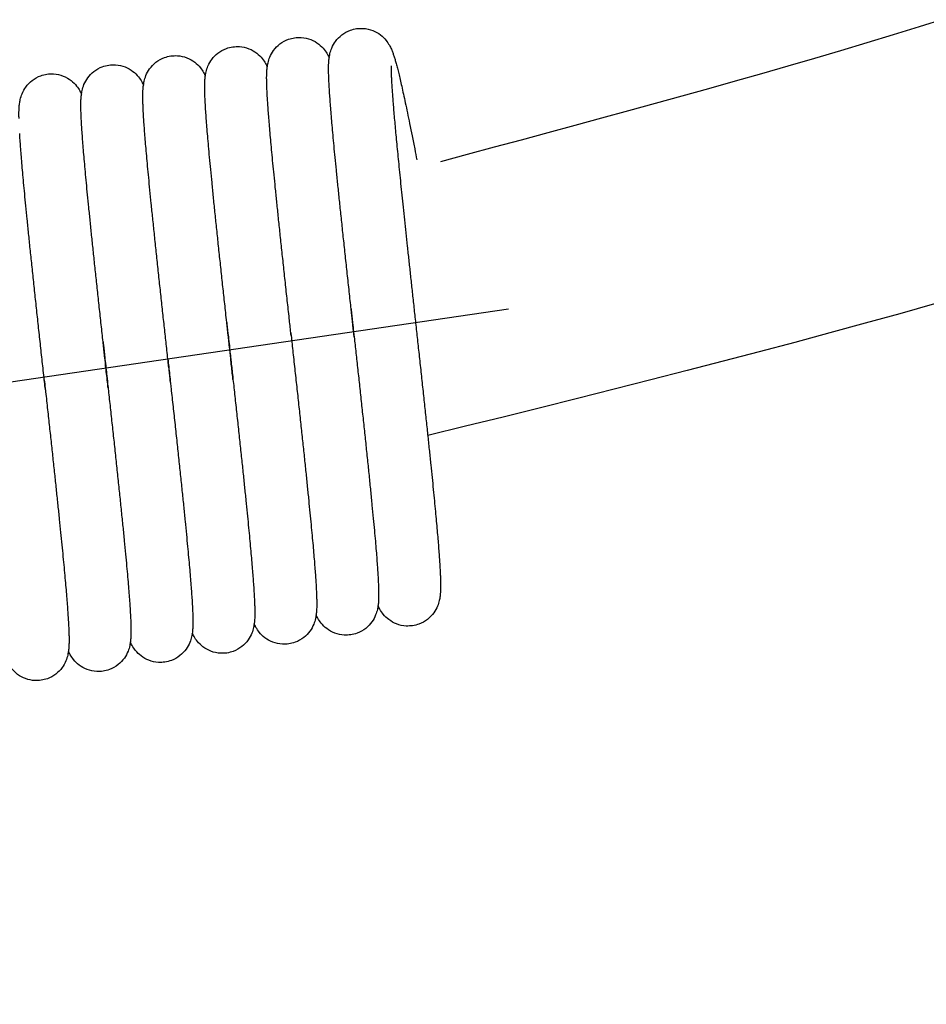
# Model space of a CAD drawing. Extents: x -12 to 408, y -12 to 285.
# Tile 6 of 7: x 270 to 280, y 123 to 134. Entities that reach past the tile are written whole.
import ezdxf

# ---------------------------------------------------------------- set-up
doc = ezdxf.new("R2010")
doc.units = 0
doc.header["$LTSCALE"] = 15
doc.header["$MEASUREMENT"] = 0
doc.linetypes.add('CENTER', pattern=[0.6, 0.375, -0.075, 0.075, -0.075])
doc.layers.get('0').update_dxf_attribs({"linetype": 'CONTINUOUS'})
doc.layers.add('CEN', color=3, linetype='CENTER')

msp = doc.modelspace()

# ---------------------------------------------------------------- linework, layer by layer
for points, knots in [([(293.7126852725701, 161.133179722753), (295.628040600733, 153.2722264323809), (294.6257747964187, 137.8985759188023), (280.6569029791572, 134.1487998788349), (274.2380274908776, 132.425729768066)], [45.63524920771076, 45.63524920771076, 45.63524920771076, 45.63524920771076, 67.03423832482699, 85.22728647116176, 85.22728647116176, 85.22728647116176, 85.22728647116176]), ([(297.5279753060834, 160.7715691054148), (299.4474119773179, 152.4953402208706), (298.3281950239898, 136.1370693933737), (283.1395486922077, 131.5616971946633), (274.0957377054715, 129.3627840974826)], [51.12037726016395, 51.12037726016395, 51.12037726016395, 51.12037726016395, 73.65129270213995, 94.49891638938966, 94.49891638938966, 94.49891638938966, 94.49891638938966])]:
    msp.add_open_spline(points, degree=3, knots=knots)
at = {"color": 7, "linetype": 'Continuous'}
for points in [[(272.986887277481, 133.4242152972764), (272.9864307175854, 133.4687160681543), (272.9870232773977, 133.5090917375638), (272.9889156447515, 133.5473324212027), (272.992923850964, 133.5870760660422), (273.0016205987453, 133.6347021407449), (273.0217939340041, 133.697533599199), (273.0642359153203, 133.7733487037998), (273.1351014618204, 133.8454008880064), (273.2311177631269, 133.8979996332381), (273.299367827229, 133.9152526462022)], [(273.2993358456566, 133.9152566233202), (273.3733783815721, 133.9181120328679), (273.480200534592, 133.8942547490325), (273.5682034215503, 133.8447528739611), (273.6300458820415, 133.783735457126), (273.6668956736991, 133.7291403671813), (273.688694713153, 133.6856927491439), (273.704087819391, 133.6478038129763), (273.7172371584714, 133.6100845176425), (273.7298827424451, 133.5693814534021), (273.742758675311, 133.5240752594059), (273.7563232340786, 133.4728579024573), (273.7709485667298, 133.4143777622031), (273.7869076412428, 133.3474522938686), (273.8044381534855, 133.2709205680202), (273.8237307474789, 133.1837533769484), (273.8448951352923, 133.0852642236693), (273.8680094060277, 132.9749289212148), (273.8931325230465, 132.8523402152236), (273.9203378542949, 132.7170458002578), (273.9496973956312, 132.5686204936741), (273.973436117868, 132.4470924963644)], [(272.2940406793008, 133.3228543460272), (272.293592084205, 133.3671257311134), (272.2941850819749, 133.4073652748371), (272.2960732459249, 133.445535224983), (272.3000748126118, 133.4852526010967), (272.3087639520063, 133.5328795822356), (272.3289245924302, 133.5957129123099), (272.3713529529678, 133.671541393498), (272.442212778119, 133.7436157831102), (272.5382417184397, 133.796239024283), (272.6065290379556, 133.8135055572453)], [(272.6064967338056, 133.8135087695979), (272.6812172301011, 133.8163180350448), (272.7885700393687, 133.7920359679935), (272.8767430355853, 133.7419363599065), (272.9383880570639, 133.6805067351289), (272.9748872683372, 133.6259223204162), (272.9935337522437, 133.5890997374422)], [(271.6041508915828, 133.1341900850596), (271.6018897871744, 133.1936954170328), (271.6008328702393, 133.2460335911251), (271.6010222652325, 133.2925040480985), (271.6026866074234, 133.3355079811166), (271.6067088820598, 133.3794501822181), (271.6159901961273, 133.4314078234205), (271.6372535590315, 133.4967533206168), (271.6798326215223, 133.5715826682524), (271.7485637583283, 133.6412483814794), (271.842557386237, 133.6934410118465), (271.9136908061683, 133.7117549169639)], [(271.9136581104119, 133.7117609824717), (271.9891889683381, 133.7145131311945), (272.0958098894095, 133.6902580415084), (272.183127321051, 133.6407934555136), (272.2447760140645, 133.5797314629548), (272.2818604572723, 133.5245094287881), (272.3007216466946, 133.4872935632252)], [(270.910117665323, 133.0608858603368), (270.9085150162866, 133.1122737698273), (270.9079161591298, 133.1582882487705), (270.9083930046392, 133.1998522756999), (270.9101770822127, 133.2388912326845), (270.9140346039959, 133.278993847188), (270.9224302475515, 133.3265646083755), (270.9420434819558, 133.3892803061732), (270.983948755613, 133.4656683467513), (271.0547455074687, 133.5387465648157), (271.1513905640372, 133.5923148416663), (271.2208523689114, 133.6100098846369)], [(271.2208193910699, 133.6100157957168), (271.2945733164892, 133.6128905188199), (271.4014992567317, 133.5890853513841), (271.4896878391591, 133.5395110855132), (271.5515599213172, 133.4784562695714), (271.5883173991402, 133.4240082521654), (271.607947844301, 133.3854052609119)], [(270.2183075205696, 132.9343954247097), (270.21617639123, 132.9914106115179), (270.2151606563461, 133.0419555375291), (270.2153083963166, 133.087071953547), (270.216820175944, 133.1288228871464), (270.2204414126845, 133.1711241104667), (270.2288474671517, 133.2215140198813), (270.2497216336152, 133.2888039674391), (270.292599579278, 133.3659763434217), (270.3610768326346, 133.4363558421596), (270.4545511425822, 133.4890663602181), (270.5280142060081, 133.5082576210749)], [(270.5279804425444, 133.5082667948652), (270.6036039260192, 133.5110123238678), (270.7102837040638, 133.48670444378), (270.7976150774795, 133.4371710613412), (270.8592408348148, 133.376058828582), (270.896287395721, 133.3208295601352), (270.9151263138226, 133.2836190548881)], [(273.6866599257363, 133.5002482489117), (273.6864270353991, 133.4962737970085), (273.686029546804, 133.481359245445), (273.6860197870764, 133.457859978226), (273.6866196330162, 133.4267797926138), (273.687934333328, 133.3886304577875), (273.6900210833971, 133.3436812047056), (273.6929142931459, 133.2920803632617), (273.6966357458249, 133.2339174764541), (273.7011990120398, 133.1692568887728), (273.706611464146, 133.0981569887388), (273.7128752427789, 133.0206820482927), (273.7199865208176, 132.936923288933), (273.7279374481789, 132.846982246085), (273.7367210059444, 132.7509247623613), (273.7463274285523, 132.6488288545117), (273.7567439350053, 132.5407889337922), (273.7679545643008, 132.4269181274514), (273.7799399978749, 132.3073502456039), (273.7926773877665, 132.1822415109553), (273.8061401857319, 132.0517721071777), (273.8202979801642, 131.9161475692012), (273.8351163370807, 131.7756000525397), (273.850556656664, 131.6303894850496), (273.8665760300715, 131.4808045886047), (273.8831281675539, 131.3271541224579), (273.9002106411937, 131.1693312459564), (273.9178866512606, 131.0066200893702), (273.9362222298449, 130.8382733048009), (273.955276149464, 130.6635927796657), (273.9750938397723, 130.4819709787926), (273.9956875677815, 130.2930561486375), (274.0168029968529, 130.0988845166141), (274.0379581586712, 129.9035535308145), (274.0586736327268, 129.7111606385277), (274.0785014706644, 129.5255883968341), (274.0970514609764, 129.3503073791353), (274.1141773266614, 129.1866240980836), (274.1299609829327, 129.0337387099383), (274.144496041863, 128.8907424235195), (274.1578718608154, 128.756753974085), (274.170169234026, 128.6309489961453), (274.181436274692, 128.5128025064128), (274.1916756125, 128.4022514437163), (274.2008898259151, 128.2992458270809), (274.2090862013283, 128.2036963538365), (274.2162760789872, 128.115475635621), (274.2224741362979, 128.0344178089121), (274.2276975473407, 127.9603156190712), (274.2319647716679, 127.8929133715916), (274.2352935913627, 127.8318928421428), (274.237702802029, 127.7766985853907), (274.2391828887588, 127.7269251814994), (274.2396990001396, 127.6822319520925), (274.2391758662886, 127.6416433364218), (274.2373707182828, 127.6032389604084), (274.2334977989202, 127.5634669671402), (274.2250755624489, 127.5160510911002), (274.2053948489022, 127.4533699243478), (274.163537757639, 127.3772361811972), (274.0932386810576, 127.304620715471), (273.9977902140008, 127.2513466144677), (273.9267617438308, 127.2330584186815)], [(269.5228021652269, 132.9103452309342), (269.5222369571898, 132.955806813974), (269.5227311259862, 132.9969416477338), (269.5245185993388, 133.0356806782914), (269.5283696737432, 133.0755984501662), (269.5367532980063, 133.1230735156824), (269.556347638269, 133.1857412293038), (269.5982498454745, 133.2621446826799), (269.6690853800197, 133.3352660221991), (269.7657676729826, 133.3888409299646), (269.8351747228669, 133.4065158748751)], [(269.8351413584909, 133.4065204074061), (269.9100171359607, 133.4093189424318), (270.0175917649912, 133.3848996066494), (270.1058801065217, 133.3345635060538), (270.1674600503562, 133.2729788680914), (270.2038056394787, 133.2184465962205), (270.222421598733, 133.1815783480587)], [(272.9883178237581, 133.3745622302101), (272.986887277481, 133.4242152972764)], [(273.2388324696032, 130.7782487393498), (273.2287114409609, 130.8711486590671), (273.2068259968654, 131.0724688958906), (273.1852603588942, 131.2717197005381), (273.1642016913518, 131.4675026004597), (273.1438854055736, 131.6579451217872), (273.124543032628, 131.8411568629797), (273.1063759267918, 132.0154538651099), (273.0895491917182, 132.1794001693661), (273.0741717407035, 132.3319934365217), (273.0602325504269, 132.4733287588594), (273.0476794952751, 132.6038808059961), (273.0364562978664, 132.7241563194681), (273.0265051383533, 132.8346776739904), (273.0177688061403, 132.935970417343), (273.0101948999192, 133.0285245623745), (273.0037416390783, 133.1127211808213), (272.9983677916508, 133.1889510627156), (272.994031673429, 133.2576493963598), (272.9906936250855, 133.3193069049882), (272.9883178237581, 133.3745622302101)], [(272.2954522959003, 133.2735513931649), (272.2940406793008, 133.3228543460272)], [(272.5638619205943, 130.5126703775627), (272.5463530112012, 130.6732049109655), (272.5245755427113, 130.8732328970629), (272.5029381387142, 131.0726752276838), (272.4816945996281, 131.2695248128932), (272.4611432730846, 131.4613315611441), (272.4415588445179, 131.6458015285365), (272.423180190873, 131.8208854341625), (272.4061984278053, 131.9848719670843), (272.3906621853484, 132.1373125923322), (272.3765011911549, 132.2788691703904), (272.3636392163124, 132.4102597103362), (272.3520026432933, 132.5321870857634), (272.341523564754, 132.645318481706), (272.3321537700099, 132.7501386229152), (272.3238691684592, 132.8468776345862), (272.3166448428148, 132.9357721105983), (272.3104533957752, 133.0170918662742), (272.3052660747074, 133.0911412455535), (272.3010541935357, 133.1582649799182), (272.2977913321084, 133.2188616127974), (272.2954522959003, 133.2735513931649)], [(271.8472886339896, 130.6285879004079), (271.8354635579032, 130.7372139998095), (271.8144414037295, 130.9308320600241), (271.7934863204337, 131.1247621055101), (271.7728445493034, 131.3170729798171), (271.752756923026, 131.5058712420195), (271.7334517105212, 131.6893501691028), (271.7151377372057, 131.8658369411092), (271.6979981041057, 132.0338358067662), (271.682184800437, 132.1920652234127), (271.6678144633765, 132.3394873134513), (271.6549646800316, 132.4753369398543), (271.6436386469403, 132.5995135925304), (271.6337713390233, 132.7126085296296), (271.6252949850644, 132.81526310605), (271.6181462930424, 132.9081112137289), (271.6122688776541, 132.9917777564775), (271.6076135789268, 133.0669315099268), (271.6041508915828, 133.1341900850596)], [(271.1880803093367, 130.2184873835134), (271.177580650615, 130.3147086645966), (271.1576605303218, 130.4973729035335), (271.1374329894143, 130.683215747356), (271.1169865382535, 130.8717124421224), (271.0964301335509, 131.062189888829), (271.0760025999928, 131.2528051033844), (271.0560678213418, 131.4405403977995), (271.0369710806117, 131.6224884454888), (271.0190177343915, 131.7960150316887), (271.0024610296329, 131.9588421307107), (270.9874498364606, 132.1095480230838), (270.9739528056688, 132.2483971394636), (270.9619025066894, 132.3759933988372), (270.9512295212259, 132.4929593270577), (270.9418652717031, 132.5999188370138), (270.9337443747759, 132.6974846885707), (270.9268090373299, 132.7862186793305), (270.9210184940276, 132.8665028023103), (270.9163336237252, 132.9387169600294), (270.9127131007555, 133.0033229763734), (270.910117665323, 133.0608858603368)], [(270.4630901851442, 130.4115166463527), (270.4530505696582, 130.5037139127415), (270.4316227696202, 130.700958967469), (270.4107779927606, 130.8937183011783), (270.390636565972, 131.0811467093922), (270.3713077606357, 131.2624750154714), (270.3528891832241, 131.4370143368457), (270.3354663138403, 131.6041594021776), (270.3191122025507, 131.763390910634), (270.3038873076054, 131.9142770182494), (270.2898394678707, 132.0564740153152), (270.2770040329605, 132.1897263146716), (270.2654040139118, 132.3138668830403), (270.2550482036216, 132.4288423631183), (270.2459332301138, 132.5347007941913), (270.238047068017, 132.6315633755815), (270.231370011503, 132.7196256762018), (270.2258760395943, 132.7991617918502), (270.2215348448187, 132.8705347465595), (270.2183075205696, 132.9343954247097)], [(269.8056106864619, 129.9855951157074), (269.7940722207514, 130.0913341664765), (269.7724169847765, 130.2898954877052), (269.7506755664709, 130.4896575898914), (269.7290338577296, 130.6892452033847), (269.7076816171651, 130.8872562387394), (269.6868467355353, 131.0819310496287), (269.6668114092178, 131.2709693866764), (269.647836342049, 131.4522012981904), (269.6301443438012, 131.6237161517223), (269.6139128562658, 131.7839135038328), (269.5992448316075, 131.9317829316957), (269.5860977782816, 132.0676719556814), (269.5743913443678, 132.1922919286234), (269.564045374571, 132.3063578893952), (269.5549827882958, 132.4105710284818), (269.5471348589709, 132.5055696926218), (269.540448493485, 132.5918370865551), (269.5348736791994, 132.66984506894), (269.5303619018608, 132.7400950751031)], [(273.2441483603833, 130.729489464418), (273.2388324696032, 130.7782487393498)], [(273.2388358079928, 130.7782491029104), (273.2406124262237, 130.7619471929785), (273.2441505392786, 130.7294897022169)], [(273.2588164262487, 130.5950277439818), (273.250738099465, 130.6690703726), (273.2441483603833, 130.729489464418)], [(273.2441505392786, 130.7294897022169), (273.258816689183, 130.5950277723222)], [(271.8491330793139, 130.6116583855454), (271.8472886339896, 130.6285879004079)], [(271.8472935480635, 130.6285884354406), (271.8480632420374, 130.6215212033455), (271.8491374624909, 130.611658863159)], [(271.8649138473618, 130.4669203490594), (271.8563118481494, 130.5457950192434), (271.8491330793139, 130.6116583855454)], [(271.8491374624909, 130.611658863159), (271.8649149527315, 130.466920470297)], [(273.2732349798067, 130.4628943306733), (273.2727274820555, 130.4675454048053), (273.2588164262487, 130.5950277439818)], [(273.258816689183, 130.5950277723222), (273.2601014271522, 130.5832532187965), (273.2732351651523, 130.4628943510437)], [(271.8726830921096, 130.3957099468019), (271.8649138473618, 130.4669203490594)], [(271.8649149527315, 130.466920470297), (271.8667783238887, 130.4498372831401), (271.8726833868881, 130.3957099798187)], [(272.5674733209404, 130.4795734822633), (272.5638619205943, 130.5126703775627)], [(272.563862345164, 130.5126704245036), (272.5658186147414, 130.4947403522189), (272.5674734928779, 130.4795735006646)], [(272.5674734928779, 130.4795735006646), (272.5882891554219, 130.2888081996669), (272.6106447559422, 130.0837328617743), (272.6326842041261, 129.881028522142), (272.6542136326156, 129.6821587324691), (272.6750507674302, 129.4885074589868), (272.6950288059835, 129.3013525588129), (272.7139998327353, 129.1218424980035), (272.7318376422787, 128.9509769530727), (272.7484401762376, 128.7895894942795), (272.7637499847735, 128.6381474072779), (272.7777624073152, 128.4966488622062), (272.7904871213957, 128.3649807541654), (272.801942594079, 128.2429666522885), (272.8121545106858, 128.1303761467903), (272.8211545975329, 128.0269295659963), (272.8289797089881, 127.9322977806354), (272.8356681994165, 127.846133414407), (272.8412603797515, 127.7680521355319), (272.8457970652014, 127.6976266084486), (272.8493172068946, 127.6343759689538), (272.8518538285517, 127.5777422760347)], [(270.4667738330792, 130.3777137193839), (270.4630901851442, 130.4115166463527)], [(270.46309467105, 130.4115171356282), (270.4642534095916, 130.4008797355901), (270.4667773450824, 130.3777141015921)], [(270.4826338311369, 130.2322823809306), (270.4749299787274, 130.3029063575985), (270.4667738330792, 130.3777137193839)], [(270.4667773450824, 130.3777141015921), (270.4826345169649, 130.2322824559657)], [(271.8916385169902, 130.2219948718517), (271.8768220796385, 130.3577793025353), (271.8726830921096, 130.3957099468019)], [(271.8726833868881, 130.3957099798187), (271.8861729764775, 130.272088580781), (271.8916390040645, 130.2219949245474)], [(273.2732351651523, 130.4628943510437), (273.2799817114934, 130.4010621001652), (273.3001707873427, 130.215894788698), (273.3205749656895, 130.0283483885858), (273.3410735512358, 129.8392399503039), (273.3615068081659, 129.649720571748), (273.3817040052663, 129.4610229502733), (273.4014888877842, 129.2744163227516), (273.420681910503, 129.0911913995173), (273.4390567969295, 128.9130925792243), (273.4563050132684, 128.742728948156), (273.4721556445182, 128.5824919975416), (273.486402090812, 128.4343317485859), (273.4989100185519, 128.2997004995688), (273.5096702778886, 128.1789587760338), (273.5188112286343, 128.071053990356), (273.5264677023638, 127.9748184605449), (273.5327626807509, 127.8891418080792), (273.5377995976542, 127.8130534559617), (273.5416638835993, 127.7457015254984), (273.5444296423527, 127.6861998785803)], [(270.4949885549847, 130.1190582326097), (270.4826338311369, 130.2322823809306)], [(270.4826345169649, 130.2322824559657), (270.4842424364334, 130.2175435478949), (270.4949885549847, 130.1190582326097)], [(271.1973618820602, 130.133426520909), (271.1971193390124, 130.1356495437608), (271.1880803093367, 130.2184873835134)], [(271.1880803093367, 130.2184873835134), (271.1973622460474, 130.1334265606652)], [(271.2124130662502, 129.9954218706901), (271.1973618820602, 130.133426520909)], [(271.1973622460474, 130.1334265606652), (271.2020791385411, 130.0901941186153), (271.2124156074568, 129.9954221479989)], [(271.8982831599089, 130.1610806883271), (271.8969043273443, 130.1737227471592), (271.8916385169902, 130.2219948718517)], [(271.8916390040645, 130.2219949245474), (271.8982844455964, 130.1610808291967)], [(271.91567845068, 130.0014712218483), (271.8982831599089, 130.1610806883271)], [(271.8982844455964, 130.1610808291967), (271.9062730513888, 130.0878262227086), (271.9156836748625, 130.001471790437)], [(270.517417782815, 129.9134557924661), (270.4970776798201, 130.0999136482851), (270.4949885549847, 130.1190582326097)], [(270.4949885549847, 130.1190582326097), (270.5046424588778, 130.030588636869), (270.5174198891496, 129.9134560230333)], [(269.8158199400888, 129.892023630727), (269.8154621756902, 129.895303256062), (269.8056106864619, 129.9855951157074)], [(269.8056107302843, 129.9855951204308), (269.8158207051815, 129.8920237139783)], [(270.5194801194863, 129.8945383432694), (270.5192399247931, 129.8967417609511), (270.517417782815, 129.9134557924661)], [(270.5174198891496, 129.9134560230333), (270.5194826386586, 129.8945386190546)], [(271.2169200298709, 129.9540681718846), (271.2162151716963, 129.9605367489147), (271.2124130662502, 129.9954218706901)], [(271.2124156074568, 129.9954221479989), (271.2169236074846, 129.9540685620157)], [(271.2169236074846, 129.9540685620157), (271.2241321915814, 129.8879054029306), (271.2462304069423, 129.6846859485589), (271.2681085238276, 129.4826239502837), (271.2895056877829, 129.2837768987), (271.3101736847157, 129.0901152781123), (271.3298848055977, 128.9034689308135), (271.3484389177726, 128.7254787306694), (271.3656694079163, 128.5575560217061), (271.381448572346, 128.4008429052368), (271.395734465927, 128.255739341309), (271.4085752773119, 128.1217932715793), (271.4200285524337, 127.9984647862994), (271.4301518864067, 127.885206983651), (271.4390004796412, 127.7814793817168), (271.4466251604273, 127.6867554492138), (271.4530664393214, 127.6005825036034), (271.4583428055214, 127.5227643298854), (271.4624772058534, 127.4530419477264), (271.4654993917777, 127.3909954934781)], [(271.9168578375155, 129.9906396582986), (271.9164843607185, 129.9940698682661), (271.91567845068, 130.0014712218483)], [(271.9156836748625, 130.001471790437), (271.9168634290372, 129.9906402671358)], [(271.9168634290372, 129.9906402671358), (271.92706595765, 129.8969024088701), (271.9482769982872, 129.7015190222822), (271.9694457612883, 129.5055631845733), (271.9901202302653, 129.3128742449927), (272.0098809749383, 129.1270689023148), (272.0283600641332, 128.9514106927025), (272.0453589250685, 128.7877079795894), (272.0609370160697, 128.6353845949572), (272.0751850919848, 128.4935717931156), (272.0881906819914, 128.3614209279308), (272.1000340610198, 128.2381301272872), (272.1107736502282, 128.1230886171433), (272.1204251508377, 128.0161213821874), (272.1290007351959, 127.9171004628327), (272.1365168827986, 127.8258582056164), (272.1429935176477, 127.7421881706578), (272.1484530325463, 127.6658434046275), (272.1529189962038, 127.5965305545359), (272.1564141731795, 127.5338969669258), (272.1589614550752, 127.4773854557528)], [(269.8158207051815, 129.8920237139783), (269.8205064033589, 129.8490701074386), (269.842117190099, 129.6507740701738), (269.8630951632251, 129.4577623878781), (269.883403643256, 129.2701194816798), (269.9029886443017, 129.0881119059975), (269.9217725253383, 128.9122482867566), (269.9396858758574, 128.7429856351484), (269.956669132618, 128.5807129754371), (269.972672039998, 128.4257548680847), (269.9876530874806, 128.278374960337), (270.0015789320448, 128.1387794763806), (270.0144238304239, 128.0071205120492), (270.0261690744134, 127.8834990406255), (270.036802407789, 127.7679674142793), (270.0463174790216, 127.6605311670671), (270.0547133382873, 127.5611484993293), (270.0619915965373, 127.4697575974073), (270.0681509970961, 127.3863507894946), (270.0731991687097, 127.3108314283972), (270.0771530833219, 127.2429732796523), (270.0800352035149, 127.1823966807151)], [(270.5194826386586, 129.8945386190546), (270.5253603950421, 129.8406169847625), (270.5462818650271, 129.6483990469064), (270.5672571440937, 129.4550038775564), (270.5881238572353, 129.2615947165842), (270.6087125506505, 129.0693821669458), (270.6288487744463, 128.8796097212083), (270.6483427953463, 128.6936584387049), (270.6669130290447, 128.5138117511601), (270.6842661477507, 128.3425639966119), (270.7001607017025, 128.1820541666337), (270.7144168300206, 128.0339985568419), (270.726925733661, 127.8996114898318), (270.7377178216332, 127.7788255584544), (270.7469183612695, 127.6705909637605), (270.7546504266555, 127.573843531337), (270.7610275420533, 127.4875626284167), (270.7661463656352, 127.4108493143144), (270.770089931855, 127.3428732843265), (270.7729305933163, 127.2827655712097)], [(273.5444296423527, 127.6861998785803), (273.5461518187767, 127.6335747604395), (273.5468474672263, 127.5865657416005), (273.5464478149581, 127.5441036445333), (273.5447244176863, 127.5043759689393), (273.5409315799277, 127.4638523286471), (273.5326648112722, 127.4161813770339), (273.5132893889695, 127.3534415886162), (273.471778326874, 127.2769963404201), (273.4016561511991, 127.2038522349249), (273.3059176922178, 127.149962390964), (273.2339222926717, 127.1313124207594)], [(272.8518538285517, 127.5777422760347), (272.8534286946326, 127.5269137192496), (272.8540186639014, 127.4812150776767), (272.8535432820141, 127.439793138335), (272.851763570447, 127.4007827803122), (272.8479063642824, 127.3606403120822), (272.8395117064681, 127.3130523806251), (272.8198894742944, 127.2503006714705), (272.7781226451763, 127.174107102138), (272.7079203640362, 127.1014056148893), (272.6124402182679, 127.047975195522), (272.5410839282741, 127.0295646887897)], [(271.4654993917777, 127.3909954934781), (271.4674376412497, 127.3360027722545), (271.4683001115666, 127.2871548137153), (271.4680277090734, 127.2430750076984), (271.4663633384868, 127.2015837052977), (271.4625228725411, 127.1594720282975), (271.4540773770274, 127.1106263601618), (271.4343889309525, 127.0472448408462), (271.3927932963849, 126.9710988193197), (271.3232071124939, 126.8986638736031), (271.2280437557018, 126.8449642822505), (271.1554058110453, 126.8260719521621)], [(272.1589614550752, 127.4773854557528), (272.1605597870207, 127.4264816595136), (272.1611768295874, 127.380858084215), (272.1607440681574, 127.3395651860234), (272.1590359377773, 127.3007151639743), (272.1553101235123, 127.2608057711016), (272.1471836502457, 127.2135615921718), (272.1280622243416, 127.1510779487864), (272.086727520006, 127.0743854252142), (272.016446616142, 127.0007250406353), (271.920345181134, 126.9465079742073), (271.8482444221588, 126.9278184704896)], [(273.9267908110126, 127.2330747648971), (273.8543944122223, 127.2300998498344), (273.7480492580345, 127.2532495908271), (273.66077886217, 127.3013887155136), (273.5985202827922, 127.3615731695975), (273.5604358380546, 127.417072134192), (273.5396652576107, 127.4576727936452)], [(270.7729305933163, 127.2827655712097), (270.7747221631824, 127.2295663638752), (270.7754813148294, 127.1820417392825), (270.7751417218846, 127.1391876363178), (270.7734856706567, 127.0992133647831), (270.7697955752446, 127.0586272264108), (270.7617336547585, 127.0110907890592), (270.7427469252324, 126.9485006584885), (270.701598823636, 126.8716696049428), (270.631480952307, 126.7977913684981), (270.5352843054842, 126.7432473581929), (270.4625664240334, 126.7243250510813)], [(273.2339524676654, 127.131326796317), (273.1624666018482, 127.128295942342), (273.0546329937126, 127.151723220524), (272.9658707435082, 127.201217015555), (272.9037281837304, 127.2622348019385), (272.8668219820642, 127.3166803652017), (272.8468896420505, 127.3557866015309)], [(270.0800352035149, 127.1823966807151), (270.0818653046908, 127.1285236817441), (270.0826415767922, 127.0804746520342), (270.0822877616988, 127.0367865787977), (270.0805411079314, 126.9958069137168), (270.0766098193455, 126.954110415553), (270.0679171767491, 126.9050254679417), (270.0474498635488, 126.8406619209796), (270.004755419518, 126.764346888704), (269.9342905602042, 126.6926635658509), (269.8396311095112, 126.6404455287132), (269.7697297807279, 126.6225749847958)], [(272.5411136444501, 127.0295795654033), (272.4697770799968, 127.0265398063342), (272.3619159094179, 127.0499295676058), (272.273079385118, 127.0994335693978), (272.2109195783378, 127.1604502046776), (272.174043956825, 127.2148266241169), (272.1540123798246, 127.2541237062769)], [(271.1554359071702, 126.8260875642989), (271.0824188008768, 126.8231517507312), (270.975298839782, 126.8467965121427), (270.8876246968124, 126.8957686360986), (270.8255693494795, 126.9565497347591), (270.7880228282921, 127.011936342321), (270.7682373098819, 127.0508445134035)], [(271.8482747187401, 126.9278325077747), (271.7769110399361, 126.9247944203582), (271.6693407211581, 126.9480817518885), (271.5807398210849, 126.9973043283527), (271.5185313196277, 127.0581441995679), (271.481437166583, 127.1126729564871), (271.4611569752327, 127.1524130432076)], [(270.4625969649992, 126.7243375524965), (270.3918801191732, 126.7212616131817), (270.2844385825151, 126.7442925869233), (270.1957078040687, 126.7933181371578), (270.1333788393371, 126.8540012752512), (270.0962322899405, 126.9083534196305), (270.0755539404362, 126.9487551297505)], [(269.7697571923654, 126.6225901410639), (269.6989755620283, 126.6195184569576), (269.5941456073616, 126.6415910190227), (269.507560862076, 126.6880662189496), (269.4448142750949, 126.7470775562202), (269.4054442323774, 126.8030723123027), (269.382673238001, 126.8470998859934)]]:
    msp.add_spline(points, degree=3, dxfattribs=at)
at = {"layer": 'CEN'}
msp.add_line((274.9980294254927, 130.777549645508), (222.0145908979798, 122.9966518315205), dxfattribs=at)

doc.saveas('drawing.dxf')
